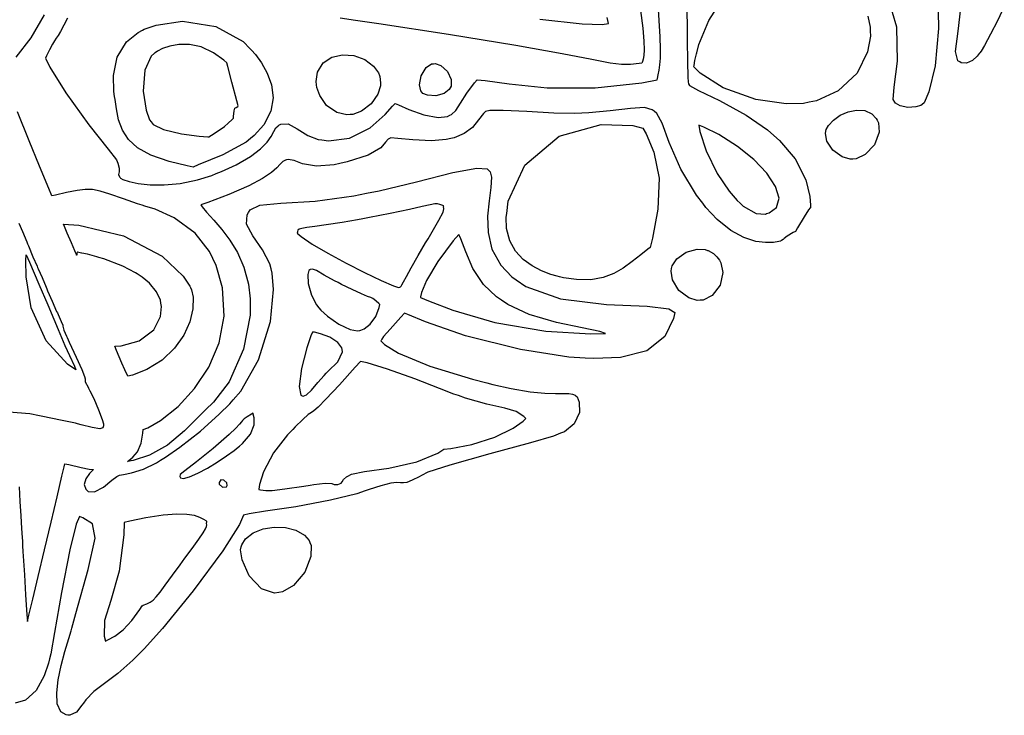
# Model space of a CAD drawing. Extents: x 1 to 11, y 0.3 to 11.8.
# Tile 6 of 21: x 7.8 to 9.9, y 1.7 to 3.2. Entities that reach past the tile are written whole.
import ezdxf

# ---------------------------------------------------------------- set-up
doc = ezdxf.new("R2010")
doc.units = 0
doc.layers.get('0').update_dxf_attribs({"linetype": 'CONTINUOUS'})

msp = doc.modelspace()

# ---------------------------------------------------------------- linework, layer by layer
at = {"color": 253}
for points in [[(9.62631, 3.2416), (9.63167, 3.21729), (9.63194, 3.2091), (9.63194, 3.2091), (9.63226, 3.19754), (9.62576, 3.16243), (9.60292, 3.11583), (9.56076, 3.07633), (9.51324, 3.05458), (9.49664, 3.05111), (9.48421, 3.04856), (9.44558, 3.04796), (9.37842, 3.05724), (9.30653, 3.08301), (9.25538, 3.11535), (9.24143, 3.12924), (9.24208, 3.13286), (9.24397, 3.14378), (9.24496, 3.14931), (9.24576, 3.15256), (9.2474, 3.15831), (9.24794, 3.16021), (9.25282, 3.17876), (9.2749, 3.23247), (9.31537, 3.2966)], [(9.78174, 3.29085), (9.78293, 3.21431), (9.7755, 3.13194), (9.76172, 3.07433), (9.75131, 3.05024), (9.74658, 3.0465), (9.74376, 3.04432), (9.73281, 3.04096), (9.7149, 3.03993), (9.69775, 3.04346), (9.6881, 3.04883), (9.68631, 3.05149), (9.68235, 3.0574), (9.6849, 3.08453), (9.69254, 3.14231), (9.69065, 3.21739), (9.67171, 3.28321)], [(7.85628, 3.23731), (7.84799, 3.22163), (7.84039, 3.2079), (7.83501, 3.19917), (7.83094, 3.19303), (7.82721, 3.18728), (7.82264, 3.17958), (7.81635, 3.16754), (7.80951, 3.1536), (7.80735, 3.14887), (7.81722, 3.12901), (7.8526, 3.07206), (7.90326, 3.00136), (7.94558, 2.94721), (7.96425, 2.92344), (7.96582, 2.92003), (7.96582, 2.92003), (7.96733, 2.91661), (7.97038, 2.90549), (7.96994, 2.89725), (7.96907, 2.8916), (7.97108, 2.88607), (7.97222, 2.88456), (7.97325, 2.88314), (7.97863, 2.88049), (7.99235, 2.87571), (8.01264, 2.87136), (8.03863, 2.86849), (8.06967, 2.86817), (8.10493, 2.87147), (8.14367, 2.8795), (8.17503, 2.88921), (8.18517, 2.89324), (8.19635, 2.89774), (8.22922, 2.91292), (8.26107, 2.93115), (8.28304, 2.94781), (8.29736, 2.96263), (8.30632, 2.97547), (8.31213, 2.98611), (8.31711, 2.99447), (8.32167, 2.99918), (8.32351, 3.00022), (8.32769, 3.00261), (8.34403, 3.00315), (8.36399, 2.99262), (8.38753, 2.97781), (8.41086, 2.96869), (8.41889, 2.96767), (8.43365, 2.96576), (8.47965, 2.97194), (8.52567, 2.99463), (8.55875, 3.02408), (8.57497, 3.04258), (8.58057, 3.04861), (8.58817, 3.04514), (8.61128, 3.03504), (8.64442, 3.02322), (8.67594, 3.01753), (8.6964, 3.01947), (8.70199, 3.02246), (8.70557, 3.02442), (8.71474, 3.03326), (8.72515, 3.04915), (8.7391, 3.07135), (8.75629, 3.09392), (8.76264, 3.10092), (8.78022, 3.09918), (8.83285, 3.09169), (8.91704, 3.08285), (9.02349, 3.08306), (9.12663, 3.09446), (9.16054, 3.10092), (9.16114, 3.10374), (9.16308, 3.11208), (9.16521, 3.12235), (9.16667, 3.13385), (9.16754, 3.14849), (9.16758, 3.16846), (9.16683, 3.19569), (9.1651, 3.23226), (9.16308, 3.26824)], [(9.9285, 3.26329), (9.91319, 3.23128), (9.89817, 3.20156), (9.88471, 3.17697), (9.87711, 3.16439), (9.87418, 3.16049), (9.87304, 3.15901), (9.86817, 3.15321), (9.85792, 3.14372), (9.84467, 3.13758), (9.8329, 3.13851), (9.82992, 3.14031), (9.82557, 3.1429), (9.82021, 3.16351), (9.82661, 3.20861), (9.83421, 3.27962)], [(9.22597, 3.25325), (9.22661, 3.21733), (9.22683, 3.20535), (9.22711, 3.18918), (9.22786, 3.14046), (9.2284, 3.10769), (9.22894, 3.09549), (9.2296, 3.09299), (9.23004, 3.09224), (9.23215, 3.08838), (9.25217, 3.07742), (9.29839, 3.05474), (9.35753, 3.02225), (9.40429, 2.99029), (9.4184, 2.97792), (9.43147, 2.96647), (9.4655, 2.92594), (9.48947, 2.87961), (9.49826, 2.84239), (9.49968, 2.8234), (9.49994, 2.8176), (9.49983, 2.81749), (9.49924, 2.81733), (9.4955, 2.81278), (9.48557, 2.79758), (9.47097, 2.77339), (9.46625, 2.76525), (9.46153, 2.76275), (9.44781, 2.75456), (9.4414, 2.74951), (9.43935, 2.74718), (9.43544, 2.7449), (9.43414, 2.74431), (9.43332, 2.74397), (9.42931, 2.74289), (9.41775, 2.741), (9.4005, 2.7405), (9.37842, 2.74337), (9.35249, 2.75163), (9.32368, 2.76708), (9.29292, 2.79178), (9.26839, 2.81808), (9.26124, 2.82758), (9.24772, 2.84538), (9.21294, 2.9031), (9.18713, 2.96218), (9.1715, 3.00483), (9.15967, 3.02647), (9.15381, 3.03114), (9.14953, 3.03456), (9.13217, 3.03922), (9.10118, 3.03765), (9.05653, 3.03185), (9.00965, 3.0275), (8.99403, 3.02696), (8.97857, 3.02642), (8.93207, 3.0274), (8.87235, 3.0306), (8.82004, 3.03299), (8.7901, 3.03261), (8.78039, 3.03093), (8.77636, 3.02653), (8.76546, 3.01226), (8.75174, 2.99567), (8.73324, 2.98172), (8.71143, 2.97276), (8.70389, 2.97092), (8.69362, 2.96843), (8.66157, 2.9661), (8.62011, 2.96793), (8.58664, 2.97125), (8.57101, 2.97222), (8.56814, 2.97086), (8.5656, 2.96972), (8.55963, 2.96257), (8.54926, 2.95014), (8.521, 2.93431), (8.47444, 2.91943), (8.45865, 2.91581), (8.4459, 2.91292), (8.40653, 2.9095), (8.37597, 2.91482), (8.35721, 2.92264), (8.34429, 2.92481), (8.3405, 2.92372), (8.33837, 2.92318), (8.33251, 2.91997), (8.32639, 2.91417), (8.31896, 2.90608), (8.30707, 2.89551), (8.28749, 2.88222), (8.25711, 2.86604), (8.21278, 2.84674), (8.16672, 2.82943), (8.15126, 2.82411), (8.15397, 2.81993), (8.16357, 2.80817), (8.17947, 2.79025), (8.19726, 2.76986), (8.21539, 2.74615), (8.23232, 2.71853), (8.24636, 2.68625), (8.25603, 2.64865), (8.25971, 2.61594), (8.25976, 2.60504), (8.25982, 2.58003), (8.24567, 2.50472), (8.21326, 2.43267), (8.17899, 2.38764), (8.16146, 2.3705), (8.15907, 2.36806), (8.148, 2.35704), (8.11469, 2.32406), (8.07699, 2.29194), (8.03771, 2.26981), (8.00103, 2.25814), (7.98856, 2.25581), (7.99149, 2.25831), (8.00032, 2.26568), (8.01069, 2.27783), (8.01872, 2.29671), (8.02289, 2.31917), (8.02344, 2.32671), (8.03336, 2.33074), (8.06158, 2.34706), (8.10053, 2.37782), (8.13726, 2.41754), (8.16857, 2.46506), (8.19135, 2.51893), (8.20253, 2.57785), (8.19894, 2.64051), (8.18485, 2.69026), (8.17757, 2.70557), (8.17031, 2.72081), (8.13813, 2.76156), (8.09224, 2.79574), (8.04992, 2.81424), (8.0274, 2.82113), (8.02121, 2.82314), (8.01079, 2.82661), (7.97976, 2.83724), (7.94987, 2.8476), (7.92811, 2.85439), (7.91108, 2.85796), (7.89529, 2.85846), (7.87728, 2.85613), (7.85368, 2.85118), (7.82921, 2.84571), (7.82107, 2.84392), (7.81435, 2.86029), (7.79411, 2.9094), (7.77106, 2.96571), (7.74533, 3.02968)], [(9.12392, 3.25435), (9.12847, 3.21511), (9.13086, 3.18664), (9.13151, 3.16699), (9.13092, 3.15429), (9.12961, 3.14649), (9.1281, 3.14171), (9.12701, 3.13894), (9.12679, 3.13797), (9.12044, 3.13704), (9.10129, 3.1346), (9.08128, 3.13439), (9.05632, 3.13797), (9.01606, 3.14583), (8.94997, 3.15858), (8.84776, 3.17686), (8.69894, 3.20122), (8.54465, 3.22472), (8.49322, 3.23215), (8.45925, 3.23708)], [(7.74262, 3.1511), (7.77539, 3.1939), (7.80533, 3.24436)], [(8.9011, 3.23525), (8.99462, 3.2251), (9.03874, 3.22342), (9.05263, 3.22515), (9.04997, 3.23876)], [(7.74881, 2.20014), (7.75076, 2.16792), (7.75265, 2.13574), (7.75435, 2.10764), (7.75558, 2.08763), (7.75603, 2.08008), (7.75608, 2.07964), (7.75608, 2.07937), (7.75612, 2.0785), (7.75629, 2.0759), (7.75667, 2.06956), (7.75743, 2.05718), (7.75874, 2.03651), (7.76069, 2.00526), (7.7634, 1.96121), (7.76622, 1.91678), (7.76714, 1.90196), (7.76742, 1.90272), (7.77056, 1.91601), (7.77908, 1.9515), (7.79107, 2.00196), (7.80507, 2.06087), (7.8195, 2.12181), (7.83285, 2.17817), (7.84353, 2.22353), (7.84842, 2.24436), (7.85004, 2.25131), (7.85906, 2.24914), (7.88633, 2.24278), (7.90381, 2.23931), (7.91032, 2.23861), (7.91287, 2.2385), (7.91374, 2.23839), (7.91135, 2.23633), (7.90468, 2.2296), (7.89626, 2.21793), (7.8929, 2.20503), (7.89665, 2.19472), (7.89903, 2.19243), (7.90164, 2.18994), (7.91596, 2.18892), (7.93565, 2.19937), (7.95432, 2.21446), (7.96479, 2.22314), (7.96821, 2.22467), (7.97097, 2.22592), (7.98019, 2.22765), (7.99783, 2.23079), (8.02399, 2.23942), (8.05263, 2.25336), (8.06174, 2.25874), (8.07281, 2.26535), (8.1046, 2.28771), (8.14996, 2.32362), (8.19135, 2.36057), (8.21511, 2.38406), (8.22239, 2.39247), (8.23926, 2.41211), (8.27865, 2.48079), (8.30533, 2.56597), (8.31153, 2.63687), (8.30892, 2.67269), (8.30626, 2.68235), (8.30322, 2.69336), (8.28754, 2.72461), (8.26579, 2.75564), (8.2519, 2.78131), (8.25336, 2.80214), (8.25662, 2.80729), (8.26014, 2.81299), (8.28131, 2.8234), (8.3279, 2.82764), (8.40408, 2.83231), (8.48947, 2.84392), (8.51758, 2.84972), (8.54525, 2.85547), (8.62787, 2.87506), (8.70844, 2.89535), (8.76124, 2.90539), (8.78429, 2.90397), (8.78836, 2.8999), (8.79081, 2.89746), (8.79368, 2.88536), (8.79258, 2.86236), (8.78874, 2.8329), (8.78543, 2.79893), (8.78629, 2.76258), (8.79476, 2.72569), (8.81435, 2.69032), (8.83903, 2.66499), (8.84858, 2.65836), (8.87007, 2.6435), (8.94689, 2.61637), (9.04872, 2.60346), (9.13818, 2.59993), (9.18668, 2.59386), (9.19937, 2.5861), (9.19661, 2.57232), (9.17757, 2.53299), (9.13769, 2.50076), (9.07904, 2.486), (9.02029, 2.48406), (9.00087, 2.48514), (8.96496, 2.48719), (8.85786, 2.50375), (8.73682, 2.5344), (8.648, 2.56521), (8.60894, 2.58111), (8.60178, 2.5841), (8.59369, 2.57536), (8.56961, 2.54893), (8.55528, 2.5325), (8.55106, 2.52669), (8.54964, 2.52414), (8.5491, 2.52333), (8.5491, 2.52333), (8.54981, 2.52251), (8.55712, 2.51492), (8.58794, 2.49556), (8.65788, 2.46685), (8.75179, 2.43815), (8.78353, 2.43012), (8.79693, 2.42676), (8.83757, 2.41786), (8.87983, 2.41064), (8.91194, 2.40722), (8.93571, 2.40631), (8.95281, 2.40653), (8.96479, 2.40668), (8.97353, 2.40539), (8.97911, 2.40267), (8.98062, 2.40136), (8.9834, 2.39899), (8.98807, 2.38732), (8.98882, 2.36442), (8.97706, 2.33931), (8.95518, 2.32183), (8.94694, 2.31853), (8.93132, 2.31233), (8.88026, 2.29758), (8.79042, 2.27339), (8.70182, 2.24832), (8.65294, 2.23215), (8.63906, 2.22483), (8.634, 2.22222), (8.61871, 2.21479), (8.6065, 2.21001), (8.59907, 2.20876), (8.59293, 2.20925), (8.58479, 2.20958), (8.57129, 2.2079), (8.54904, 2.20247), (8.52317, 2.19439), (8.51471, 2.1914), (8.49588, 2.1849), (8.43767, 2.17019), (8.36122, 2.15608), (8.29422, 2.14621), (8.2576, 2.14051), (8.24567, 2.13753), (8.23622, 2.11686), (8.19949, 2.0586), (8.13422, 1.96957), (8.06597, 1.88687), (8.02528, 1.84119), (8.01096, 1.82676), (8.00054, 1.81629), (7.96733, 1.78683), (7.93761, 1.76465), (7.91456, 1.74724), (7.89626, 1.7284), (7.891, 1.72151), (7.88764, 1.71718), (7.87554, 1.70101), (7.86117, 1.69439), (7.85672, 1.69476), (7.85265, 1.69515), (7.8411, 1.70231), (7.83339, 1.71957), (7.83208, 1.74408), (7.8355, 1.77328), (7.84212, 1.80469), (7.85037, 1.83578), (7.85861, 1.8641), (7.86372, 1.88129), (7.86535, 1.88704), (7.87429, 1.9196), (7.90158, 2.01699), (7.91732, 2.08658), (7.91135, 2.11837), (7.89003, 2.13172), (7.88243, 2.13476), (7.87528, 2.11708), (7.86117, 2.06099), (7.84239, 1.96647), (7.8271, 1.87733), (7.81901, 1.83068), (7.81629, 1.81956), (7.81392, 1.80994), (7.80404, 1.78168), (7.78635, 1.74935), (7.76281, 1.72781), (7.74013, 1.7214)]]:
    msp.add_lwpolyline(points, dxfattribs=at)
for points in [[(8.0216, 3.21056), (8.02567, 3.21257), (8.05214, 3.22157), (8.11068, 3.23042), (8.18431, 3.21918), (8.24474, 3.18554), (8.26014, 3.16971), (8.26318, 3.16661), (8.27181, 3.15662), (8.28532, 3.13829), (8.29801, 3.11567), (8.30746, 3.08974), (8.31099, 3.06131), (8.30604, 3.03142), (8.29021, 3.00092), (8.26899, 2.97726), (8.26085, 2.97071), (8.25125, 2.96306), (8.19971, 2.9349), (8.14507, 2.91254), (8.13396, 2.90771), (8.1205, 2.91021), (8.08057, 2.91986), (8.04021, 2.93403), (8.01085, 2.95036), (7.99056, 2.96875), (7.97732, 2.98926), (7.96912, 3.01193), (7.96403, 3.03674), (7.96104, 3.05701), (7.96007, 3.06375), (7.95839, 3.07525), (7.95768, 3.11025), (7.96604, 3.15115), (7.98676, 3.18506), (8.01204, 3.20589), (8.0216, 3.21056)], [(8.169, 2.97461), (8.17458, 2.97819), (8.19135, 2.98904), (8.20335, 2.9974), (8.21164, 3.00472), (8.22032, 3.01313), (8.22319, 3.0159), (8.22336, 3.01997), (8.22433, 3.03201), (8.22618, 3.03803), (8.22906, 3.03976), (8.23253, 3.04194), (8.2334, 3.04292), (8.23047, 3.05404), (8.21962, 3.09538), (8.2105, 3.13032), (8.20844, 3.13824), (8.20176, 3.14447), (8.17931, 3.16049), (8.15153, 3.17356), (8.12571, 3.17919), (8.10249, 3.17925), (8.08251, 3.17557), (8.0664, 3.16982), (8.0549, 3.1639), (8.05003, 3.16075), (8.04861, 3.1595), (8.04085, 3.153), (8.02681, 3.12244), (8.02311, 3.07607), (8.03017, 3.03347), (8.03743, 3.0121), (8.04075, 3.00776), (8.04525, 3.00185), (8.06803, 2.9911), (8.10835, 2.98128), (8.14697, 2.9764), (8.16607, 2.97493), (8.169, 2.97461)], [(8.54856, 3.09375), (8.5485, 3.08763), (8.54286, 3.06907), (8.52806, 3.04742), (8.50662, 3.03142), (8.48757, 3.02442), (8.48107, 3.02376), (8.4739, 3.02311), (8.45176, 3.02815), (8.42919, 3.044), (8.41396, 3.06629), (8.40767, 3.08393), (8.40696, 3.08996), (8.40614, 3.09685), (8.40907, 3.11806), (8.42122, 3.13829), (8.4406, 3.15088), (8.46431, 3.15614), (8.48953, 3.15446), (8.51346, 3.14606), (8.53326, 3.13124), (8.54417, 3.116), (8.54617, 3.11029), (8.54682, 3.10846), (8.54856, 3.09424), (8.54856, 3.09375)], [(8.66547, 3.13656), (8.66943, 3.13699), (8.68197, 3.13249), (8.69667, 3.11957), (8.70503, 3.10172), (8.70454, 3.08692), (8.70247, 3.08301), (8.70047, 3.07932), (8.68935, 3.07081), (8.6709, 3.06569), (8.65267, 3.06689), (8.64225, 3.0709), (8.64003, 3.07335), (8.63737, 3.07628), (8.6346, 3.08951), (8.63835, 3.10992), (8.64931, 3.12782), (8.66124, 3.13612), (8.66547, 3.13656)], [(9.53364, 2.98731), (9.53429, 2.99061), (9.53933, 2.99978), (9.55057, 3.01183), (9.56569, 3.02225), (9.58333, 3.03), (9.60178, 3.0339), (9.61962, 3.03282), (9.63531, 3.02567), (9.64512, 3.01531), (9.64725, 3.01124), (9.65018, 3.00564), (9.65132, 2.98469), (9.64128, 2.95719), (9.62076, 2.93528), (9.60047, 2.92589), (9.59358, 2.92551), (9.58772, 2.92524), (9.56982, 2.93044), (9.54937, 2.94499), (9.53603, 2.96522), (9.53261, 2.98215), (9.53364, 2.98731)], [(9.12907, 2.99414), (9.13633, 2.98144), (9.15349, 2.9406), (9.16482, 2.88292), (9.16228, 2.81472), (9.1505, 2.75054), (9.14507, 2.72949), (9.13986, 2.72575), (9.12457, 2.71382), (9.10504, 2.6984), (9.08535, 2.68414), (9.06429, 2.6721), (9.04081, 2.66319), (9.01367, 2.65842), (8.98182, 2.65869), (8.95335, 2.66276), (8.94407, 2.66493), (8.93929, 2.66607), (8.92518, 2.67019), (8.90457, 2.678), (8.88362, 2.68886), (8.86393, 2.70318), (8.84694, 2.72151), (8.83425, 2.74425), (8.82731, 2.77186), (8.82661, 2.79676), (8.82764, 2.80485), (8.83106, 2.83251), (8.86768, 2.91228), (8.94342, 2.97635), (9.03663, 3.00201), (9.10699, 3.00006), (9.12907, 2.99414)], [(9.40272, 2.80469), (9.40864, 2.80653), (9.42464, 2.81831), (9.43056, 2.83908), (9.42264, 2.86501), (9.40306, 2.89404), (9.37408, 2.92421), (9.33789, 2.95335), (9.29665, 2.97954), (9.26394, 2.99615), (9.25271, 3.00065), (9.25499, 2.98617), (9.26856, 2.94358), (9.29297, 2.89372), (9.32004, 2.85422), (9.33729, 2.83399), (9.34381, 2.82801), (9.35097, 2.8214), (9.37989, 2.80518), (9.39996, 2.80387), (9.40272, 2.80469)], [(8.68837, 2.82189), (8.68619, 2.82254), (8.6799, 2.8246), (8.67443, 2.82607), (8.6684, 2.82601), (8.65842, 2.82417), (8.64094, 2.82026), (8.61253, 2.81401), (8.56967, 2.80518), (8.52414, 2.79628), (8.509, 2.7934), (8.49756, 2.79129), (8.46326, 2.78526), (8.4285, 2.77974), (8.4031, 2.7761), (8.38564, 2.77382), (8.37451, 2.77208), (8.36833, 2.77029), (8.3655, 2.76774), (8.36469, 2.76481), (8.36458, 2.76378), (8.36431, 2.76156), (8.37326, 2.75379), (8.3974, 2.73736), (8.43207, 2.71701), (8.47233, 2.6951), (8.51329, 2.67421), (8.54997, 2.65679), (8.57747, 2.64524), (8.58832, 2.64106), (8.59099, 2.64208), (8.59136, 2.64225), (8.59267, 2.64274), (8.59392, 2.64382), (8.59576, 2.64703), (8.59939, 2.65381), (8.60585, 2.66585), (8.61638, 2.68474), (8.63194, 2.71197), (8.64828, 2.7399), (8.65381, 2.74918), (8.65978, 2.75933), (8.67736, 2.78988), (8.68674, 2.80821), (8.68826, 2.81526), (8.6881, 2.82032), (8.68837, 2.82189)], [(7.96078, 2.51112), (7.97439, 2.51204), (8.01486, 2.52344), (8.04715, 2.54747), (8.06168, 2.57721), (8.06386, 2.59939), (8.06272, 2.60644), (8.06164, 2.6129), (8.05311, 2.6314), (8.03733, 2.65082), (8.02111, 2.66433), (8.01232, 2.67025), (8.01031, 2.6715), (8.00657, 2.67389), (7.97835, 2.68838), (7.93619, 2.70458), (7.92551, 2.70774), (7.92085, 2.70915), (7.89996, 2.71468), (7.88792, 2.71744), (7.88764, 2.71744), (7.88683, 2.7175), (7.87776, 2.71935), (7.87701, 2.71951), (7.87701, 2.71951), (7.87646, 2.71669), (7.87651, 2.71306), (7.87608, 2.71278), (7.8756, 2.71392), (7.87213, 2.72222), (7.86458, 2.74013), (7.85558, 2.76144), (7.84939, 2.77621), (7.84739, 2.78108), (7.88086, 2.77892), (7.98019, 2.75521), (8.06532, 2.71072), (8.11165, 2.6665), (8.12663, 2.64442), (8.12815, 2.64122), (8.13043, 2.63639), (8.13374, 2.62011), (8.13319, 2.59418), (8.12636, 2.56538), (8.11301, 2.5356), (8.09283, 2.50672), (8.06565, 2.48068), (8.03125, 2.45942), (8.00011, 2.44726), (7.98942, 2.44476), (7.98833, 2.44706), (7.98508, 2.45372), (7.98264, 2.45893), (7.97646, 2.47364), (7.96468, 2.50179), (7.96078, 2.51112)], [(9.04622, 2.53976), (9.03369, 2.54389), (8.99485, 2.55225), (8.93756, 2.56358), (8.87701, 2.58143), (8.83003, 2.60362), (8.81597, 2.61328), (8.80524, 2.62067), (8.77647, 2.64789), (8.75282, 2.68338), (8.73714, 2.72006), (8.72581, 2.74903), (8.72146, 2.75836), (8.70925, 2.74414), (8.67551, 2.699), (8.65033, 2.65642), (8.63949, 2.63004), (8.63704, 2.62033), (8.63678, 2.61925), (8.65435, 2.61171), (8.70817, 2.59125), (8.80132, 2.56386), (8.91456, 2.54428), (9.0134, 2.53851), (9.04622, 2.53976)], [(9.19249, 2.68349), (9.19374, 2.68913), (9.20394, 2.70464), (9.22433, 2.71912), (9.24864, 2.72581), (9.26644, 2.72526), (9.27181, 2.72336), (9.273, 2.72293), (9.28478, 2.71636), (9.28592, 2.7155), (9.29275, 2.7091), (9.29813, 2.70182), (9.30165, 2.69601), (9.30578, 2.67437), (9.29975, 2.64611), (9.28222, 2.62354), (9.26226, 2.6135), (9.25543, 2.61296), (9.24929, 2.61253), (9.23036, 2.61822), (9.20861, 2.63482), (9.19444, 2.6581), (9.19114, 2.67757), (9.19249, 2.68349)], [(8.39193, 2.68012), (8.39003, 2.67887), (8.38775, 2.67003), (8.38818, 2.65007), (8.39551, 2.62424), (8.40707, 2.60281), (8.41206, 2.59657), (8.41624, 2.59136), (8.43138, 2.57747), (8.45594, 2.56017), (8.48118, 2.54839), (8.4974, 2.54497), (8.50239, 2.5459), (8.50493, 2.54644), (8.51253, 2.54986), (8.52556, 2.55974), (8.53808, 2.57721), (8.54568, 2.59706), (8.54699, 2.60389), (8.54497, 2.60568), (8.53901, 2.611), (8.53456, 2.61486), (8.53125, 2.61692), (8.52696, 2.61871), (8.51938, 2.62164), (8.50635, 2.62717), (8.48551, 2.63683), (8.4624, 2.64811), (8.45475, 2.65196), (8.44683, 2.65597), (8.42344, 2.66872), (8.40647, 2.6785), (8.39789, 2.68213), (8.39318, 2.68099), (8.39193, 2.68012)], [(8.46354, 2.50364), (8.46272, 2.50792), (8.454, 2.51942), (8.43614, 2.53097), (8.41569, 2.53868), (8.40267, 2.54199), (8.39828, 2.54269), (8.39415, 2.53435), (8.3851, 2.50749), (8.37364, 2.46224), (8.36871, 2.42199), (8.37201, 2.40289), (8.37517, 2.40164), (8.37711, 2.40088), (8.38504, 2.40338), (8.396, 2.41422), (8.40983, 2.43126), (8.42344, 2.44667), (8.42839, 2.45139), (8.433, 2.45589), (8.45432, 2.47683), (8.46446, 2.49869), (8.46354, 2.50364)], [(8.45167, 2.20508), (8.45404, 2.20551), (8.46115, 2.2079), (8.46386, 2.21143), (8.46653, 2.21642), (8.47342, 2.22206), (8.47597, 2.22342), (8.48415, 2.22797), (8.51313, 2.23372), (8.56706, 2.24164), (8.62853, 2.25553), (8.67492, 2.27447), (8.68847, 2.28358), (8.70404, 2.28515), (8.75054, 2.29383), (8.80165, 2.30979), (8.84164, 2.32958), (8.86382, 2.34506), (8.87028, 2.35118), (8.86556, 2.35579), (8.84864, 2.36669), (8.82314, 2.3744), (8.78386, 2.38314), (8.73643, 2.3966), (8.72097, 2.40186), (8.71035, 2.40549), (8.67899, 2.41775), (8.62424, 2.43901), (8.56369, 2.46067), (8.51921, 2.47418), (8.50418, 2.47754), (8.49251, 2.46463), (8.45742, 2.42589), (8.42768, 2.39393), (8.41043, 2.37651), (8.40115, 2.36843), (8.3954, 2.36464), (8.38867, 2.35992), (8.37646, 2.34912), (8.35975, 2.33263), (8.35433, 2.32704), (8.34261, 2.31506), (8.31174, 2.27496), (8.2895, 2.23346), (8.28093, 2.20557), (8.27946, 2.19493), (8.27935, 2.19422), (8.2831, 2.19362), (8.29454, 2.19168), (8.30875, 2.19162), (8.33658, 2.19536), (8.37853, 2.20188), (8.39253, 2.204), (8.40093, 2.20529), (8.42637, 2.20801), (8.44108, 2.20747), (8.44624, 2.20546), (8.45036, 2.20486), (8.45167, 2.20508)], [(8.10499, 2.22163), (8.10562, 2.22032), (8.11225, 2.21853), (8.12608, 2.22185), (8.14447, 2.23008), (8.16553, 2.24164), (8.18718, 2.25499), (8.20757, 2.26856), (8.22472, 2.28082), (8.23378, 2.28771), (8.23665, 2.29015), (8.24333, 2.2959), (8.26064, 2.31646), (8.26915, 2.33746), (8.26893, 2.35303), (8.26693, 2.36057), (8.2665, 2.36285), (8.26329, 2.36089), (8.25369, 2.35493), (8.24681, 2.35021), (8.24333, 2.34706), (8.24078, 2.34375), (8.2366, 2.33865), (8.2284, 2.32997), (8.21365, 2.31608), (8.19586, 2.30035), (8.18989, 2.29519), (8.17806, 2.2851), (8.14171, 2.25569), (8.11529, 2.23574), (8.10493, 2.22715), (8.10444, 2.22276), (8.10499, 2.22163)], [(8.19168, 2.20731), (8.19168, 2.206), (8.19851, 2.1996), (8.20779, 2.19997), (8.20876, 2.20144), (8.20953, 2.20269), (8.20833, 2.20865), (8.20215, 2.21474), (8.19504, 2.21565), (8.19163, 2.20942), (8.19168, 2.20731)], [(7.93994, 1.85856), (7.94515, 1.86117), (7.96044, 1.86957), (7.97917, 1.88336), (7.99849, 1.90435), (8.01568, 1.9286), (8.02089, 1.93701), (8.02349, 1.9381), (8.03131, 1.94125), (8.03907, 1.94493), (8.04557, 1.94949), (8.05225, 1.95632), (8.0606, 1.9669), (8.07215, 1.98253), (8.08826, 2.00478), (8.10493, 2.0274), (8.11051, 2.03489), (8.11578, 2.04204), (8.13162, 2.06358), (8.14632, 2.0841), (8.15582, 2.0981), (8.16114, 2.10699), (8.16347, 2.11247), (8.16396, 2.116), (8.16379, 2.11919), (8.1639, 2.1225), (8.16407, 2.12354), (8.16243, 2.12463), (8.15756, 2.12782), (8.14893, 2.13232), (8.13687, 2.13633), (8.12022, 2.13911), (8.0976, 2.13976), (8.06782, 2.13753), (8.02957, 2.13163), (7.99354, 2.12414), (7.98167, 2.12125), (7.98085, 2.09418), (7.97011, 2.01307), (7.95161, 1.94824), (7.93767, 1.90429), (7.93707, 1.86942), (7.93994, 1.85856)], [(8.39231, 2.07693), (8.39524, 2.07021), (8.39453, 2.04568), (8.38092, 2.01096), (8.35568, 1.98161), (8.33165, 1.96756), (8.32314, 1.96625), (8.31424, 1.9649), (8.28549, 1.97444), (8.25797, 2.00288), (8.24235, 2.03819), (8.23867, 2.06033), (8.24035, 2.06694), (8.24154, 2.07178), (8.24994, 2.08507), (8.26688, 2.09847), (8.28879, 2.10715), (8.31337, 2.111), (8.33832, 2.10997), (8.36139, 2.104), (8.3801, 2.09299), (8.39035, 2.08143), (8.39231, 2.07693)]]:
    msp.add_lwpolyline(points, close=True, dxfattribs=at)
at = {"color": 230}
msp.add_lwpolyline([(7.74849, 2.78353), (7.75624, 2.76546), (7.76568, 2.74257), (7.76753, 2.73807), (7.76932, 2.73361), (7.77951, 2.70921), (7.78863, 2.68826), (7.78993, 2.68549), (7.79118, 2.68278), (7.79981, 2.66325), (7.80892, 2.64171), (7.81049, 2.63792), (7.81201, 2.63417), (7.82189, 2.611), (7.83192, 2.58838), (7.83356, 2.58485), (7.83513, 2.58137), (7.84185, 2.56569), (7.84532, 2.558), (7.84532, 2.55539), (7.84532, 2.55539), (7.8481, 2.54656), (7.85351, 2.53369), (7.85488, 2.53088), (7.85992, 2.51997), (7.87511, 2.48703), (7.88747, 2.45953), (7.89367, 2.44433), (7.89535, 2.43929), (7.89535, 2.43756), (7.89535, 2.43278), (7.90153, 2.42031), (7.9025, 2.41846), (7.90554, 2.41282), (7.9139, 2.39535), (7.92453, 2.37071), (7.93229, 2.34944), (7.93539, 2.33968), (7.93539, 2.33643), (7.93539, 2.3349), (7.93431, 2.33029), (7.92779, 2.32861), (7.91064, 2.3316), (7.88601, 2.33757), (7.87782, 2.33957), (7.87369, 2.3406), (7.84076, 2.34787), (7.80137, 2.3559), (7.794, 2.35732), (7.77279, 2.36139), (7.70785, 2.36681)], dxfattribs=at)
msp.add_lwpolyline([(7.76471, 2.71349), (7.77165, 2.69737), (7.79249, 2.64887), (7.81213, 2.60281), (7.82563, 2.57081), (7.83513, 2.54812), (7.84272, 2.53028), (7.85042, 2.51253), (7.8604, 2.49035), (7.8711, 2.46685), (7.87468, 2.45899), (7.85579, 2.47136), (7.80903, 2.52349), (7.77556, 2.59657), (7.76417, 2.6645), (7.76361, 2.70182), (7.76471, 2.71349)], close=True, dxfattribs=at)

doc.saveas('drawing.dxf')
